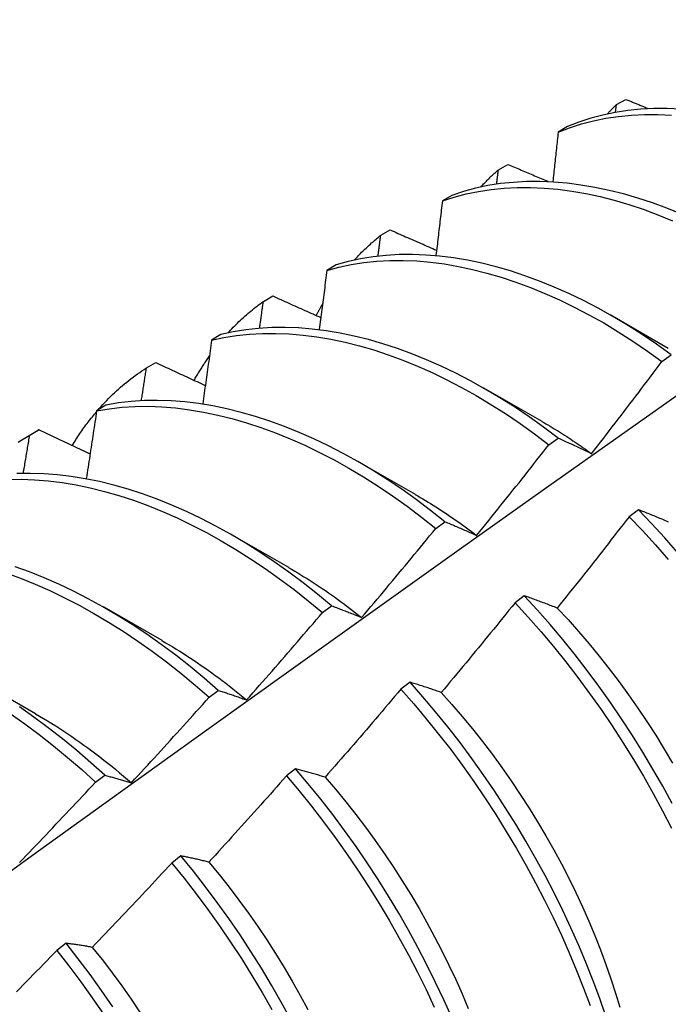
# Model space of a CAD drawing. Header units: inches. Extents: x 17 to 237, y 17 to 149.
# Tile 81 of 118: x 212.316 to 212.495, y 90.195 to 90.466. Entities that reach past the tile are written whole.
import ezdxf

# ---------------------------------------------------------------- set-up
doc = ezdxf.new("R2010")
doc.units = ezdxf.units.IN
doc.header["$MEASUREMENT"] = 0
doc.layers.add('Visible Edges(ANSI)', color=7, linetype='Continuous', lineweight=25)

msp = doc.modelspace()

# ---------------------------------------------------------------- linework, layer by layer
at = {"layer": 'Visible Edges(ANSI)'}
for p, q in [((212.48051, 90.44237), (212.48313, 90.44382)), ((212.48028, 90.44027), (212.48051, 90.44237)), ((212.46706, 90.43631), (212.46449, 90.43479)), ((212.44807, 90.42447), (212.45069, 90.42592)), ((212.43523, 90.41739), (212.43266, 90.41586)), ((212.41572, 90.40643), (212.41833, 90.4079)), ((212.40347, 90.39832), (212.40091, 90.39677)), ((212.38347, 90.38825), (212.38607, 90.38973)), ((212.47876, 90.3846), (212.49477, 90.37538)), ((212.37178, 90.3791), (212.36922, 90.37754)), ((212.49303, 90.37174), (212.49554, 90.37358)), ((212.3513, 90.36993), (212.3539, 90.37141)), ((212.44396, 90.36451), (212.45997, 90.35529)), ((212.34016, 90.35973), (212.33761, 90.35815)), ((212.31858, 90.35109), (212.32139, 90.35272)), ((212.31922, 90.35146), (212.32181, 90.35296)), ((212.46195, 90.34882), (212.46446, 90.35067)), ((212.40916, 90.34442), (212.42517, 90.3352)), ((212.48654, 90.33094), (212.48401, 90.32903)), ((212.43084, 90.32578), (212.43336, 90.32765)), ((212.37436, 90.32432), (212.39038, 90.31511)), ((212.45519, 90.30727), (212.45266, 90.30535)), ((212.33957, 90.30423), (212.35558, 90.29502)), ((212.3997, 90.30263), (212.40222, 90.30451)), ((212.30477, 90.28414), (212.32078, 90.27493)), ((212.42379, 90.2835), (212.42125, 90.28157)), ((212.36853, 90.27937), (212.37105, 90.28125)), ((212.39232, 90.25964), (212.38978, 90.25771)), ((212.33732, 90.256), (212.33984, 90.25789)), ((212.3608, 90.2357), (212.35825, 90.23376)), ((212.32922, 90.21168), (212.32666, 90.20974))]:
    msp.add_line(p, q, dxfattribs=at)
at = {"layer": 'Visible Edges(ANSI)', "flags": 128}
for points in [[(212.29847, 90.22038), (212.32165, 90.2371), (212.34481, 90.25377), (212.36795, 90.2704), (212.39108, 90.28697), (212.41419, 90.3035), (212.43729, 90.31997), (212.46038, 90.33639), (212.48346, 90.35276), (212.50652, 90.36907), (212.52958, 90.38533), (212.55263, 90.40153), (212.57567, 90.41767), (212.59871, 90.43375), (212.62175, 90.44977), (212.64478, 90.46573)], [(212.48313, 90.44382), (212.48339, 90.44371), (212.48364, 90.44361), (212.48389, 90.4435), (212.48414, 90.4434), (212.48439, 90.44329), (212.48464, 90.44319), (212.4849, 90.44309), (212.48515, 90.44298), (212.4854, 90.44288), (212.48565, 90.44277), (212.4859, 90.44267), (212.48616, 90.44257), (212.48641, 90.44246), (212.48666, 90.44236), (212.48691, 90.44225), (212.48716, 90.44215), (212.48742, 90.44205), (212.48767, 90.44194), (212.48792, 90.44184), (212.48817, 90.44173), (212.48842, 90.44163), (212.48868, 90.44153), (212.48893, 90.44142), (212.48918, 90.44132)], [(212.4982, 90.44112), (212.49448, 90.44128), (212.49081, 90.44127), (212.4872, 90.44108), (212.48366, 90.44072), (212.48018, 90.44019), (212.47678, 90.43949), (212.47346, 90.4386), (212.47022, 90.43755), (212.46706, 90.43631)], [(212.47803, 90.43981), (212.47813, 90.43992), (212.47823, 90.44003), (212.47833, 90.44014), (212.47843, 90.44025), (212.47854, 90.44036), (212.47864, 90.44046), (212.47874, 90.44057), (212.47884, 90.44068), (212.47894, 90.44079), (212.47905, 90.4409), (212.47915, 90.441), (212.47925, 90.44111), (212.47936, 90.44122), (212.47946, 90.44133), (212.47956, 90.44143), (212.47967, 90.44154), (212.47977, 90.44164), (212.47988, 90.44175), (212.47998, 90.44185), (212.48009, 90.44196), (212.48019, 90.44206), (212.4803, 90.44217), (212.4804, 90.44227), (212.48051, 90.44237)], [(212.46449, 90.43479), (212.46765, 90.43601), (212.4709, 90.43705), (212.47423, 90.43792), (212.47763, 90.43862), (212.48111, 90.43913), (212.48466, 90.43948), (212.48827, 90.43965), (212.49194, 90.43965), (212.49567, 90.43948)], [(212.46449, 90.43479), (212.46443, 90.43422), (212.46437, 90.43366), (212.46431, 90.43309), (212.46425, 90.43253), (212.46419, 90.43196), (212.46413, 90.4314), (212.46407, 90.43083), (212.46401, 90.43027), (212.46395, 90.4297), (212.46389, 90.42914), (212.46383, 90.42857), (212.46377, 90.42801), (212.46371, 90.42744), (212.46365, 90.42687), (212.46359, 90.42631), (212.46353, 90.42574), (212.46347, 90.42518), (212.46341, 90.42461), (212.46335, 90.42404), (212.46329, 90.42348), (212.46322, 90.42291), (212.46316, 90.42234), (212.4631, 90.42178), (212.46304, 90.42121)], [(212.44324, 90.41971), (212.44343, 90.41992), (212.44363, 90.42013), (212.44382, 90.42034), (212.44401, 90.42054), (212.44421, 90.42075), (212.4444, 90.42096), (212.4446, 90.42116), (212.4448, 90.42136), (212.445, 90.42157), (212.4452, 90.42177), (212.4454, 90.42197), (212.4456, 90.42217), (212.4458, 90.42237), (212.446, 90.42256), (212.44621, 90.42276), (212.44641, 90.42295), (212.44661, 90.42315), (212.44682, 90.42334), (212.44703, 90.42353), (212.44723, 90.42372), (212.44744, 90.42391), (212.44765, 90.4241), (212.44786, 90.42429), (212.44807, 90.42447)], [(212.44759, 90.42053), (212.44761, 90.4207), (212.44763, 90.42086), (212.44765, 90.42102), (212.44767, 90.42119), (212.44769, 90.42135), (212.44771, 90.42152), (212.44773, 90.42168), (212.44775, 90.42185), (212.44777, 90.42201), (212.44779, 90.42217), (212.44781, 90.42234), (212.44783, 90.4225), (212.44785, 90.42267), (212.44787, 90.42283), (212.44789, 90.423), (212.44791, 90.42316), (212.44793, 90.42332), (212.44795, 90.42349), (212.44797, 90.42365), (212.44799, 90.42382), (212.44801, 90.42398), (212.44803, 90.42414), (212.44805, 90.42431), (212.44807, 90.42447)], [(212.45069, 90.42592), (212.45114, 90.42573), (212.45159, 90.42554), (212.45205, 90.42534), (212.4525, 90.42515), (212.45296, 90.42495), (212.45341, 90.42476), (212.45387, 90.42457), (212.45432, 90.42437), (212.45478, 90.42418), (212.45524, 90.42399), (212.45569, 90.42379), (212.45615, 90.4236), (212.4566, 90.4234), (212.45706, 90.42321), (212.45751, 90.42302), (212.45797, 90.42282), (212.45843, 90.42263), (212.45888, 90.42244), (212.45934, 90.42224), (212.4598, 90.42205), (212.46025, 90.42186), (212.46071, 90.42166), (212.46117, 90.42147), (212.46162, 90.42128)], [(212.43266, 90.41586), (212.4359, 90.41692), (212.43922, 90.4178), (212.44263, 90.41851), (212.4461, 90.41904), (212.44964, 90.41939), (212.45325, 90.41958), (212.45692, 90.41958), (212.46064, 90.41942), (212.46442, 90.41909), (212.46824, 90.41859), (212.4721, 90.41792), (212.476, 90.41708), (212.47993, 90.41608), (212.48389, 90.41492), (212.48788, 90.41359), (212.49188, 90.4121), (212.4959, 90.41045)], [(212.49841, 90.41221), (212.49439, 90.41385), (212.49039, 90.41532), (212.4864, 90.41664), (212.48244, 90.41779), (212.47851, 90.41878), (212.47462, 90.4196), (212.47076, 90.42025), (212.46694, 90.42074), (212.46317, 90.42106), (212.45945, 90.42121), (212.45579, 90.42119), (212.45218, 90.42099), (212.44865, 90.42063), (212.44518, 90.42008), (212.44178, 90.41936), (212.43846, 90.41847), (212.43523, 90.41739)], [(212.43266, 90.41586), (212.43259, 90.41523), (212.43252, 90.41461), (212.43244, 90.41399), (212.43237, 90.41337), (212.4323, 90.41275), (212.43223, 90.41213), (212.43215, 90.41151), (212.43208, 90.41089), (212.43201, 90.41026), (212.43194, 90.40964), (212.43186, 90.40902), (212.43179, 90.4084), (212.43172, 90.40778), (212.43164, 90.40715), (212.43157, 90.40653), (212.4315, 90.40591), (212.43142, 90.40529), (212.43135, 90.40466), (212.43128, 90.40404), (212.4312, 90.40342), (212.43113, 90.40279), (212.43105, 90.40217), (212.43098, 90.40155), (212.4309, 90.40092)], [(212.41833, 90.4079), (212.41886, 90.40766), (212.41939, 90.40743), (212.41992, 90.4072), (212.42045, 90.40696), (212.42098, 90.40673), (212.42151, 90.4065), (212.42204, 90.40627), (212.42257, 90.40603), (212.4231, 90.4058), (212.42363, 90.40557), (212.42416, 90.40534), (212.42469, 90.40511), (212.42522, 90.40487), (212.42575, 90.40464), (212.42628, 90.40441), (212.42681, 90.40418), (212.42735, 90.40395), (212.42788, 90.40371), (212.42841, 90.40348), (212.42894, 90.40325), (212.42947, 90.40302), (212.43001, 90.40279), (212.43054, 90.40255), (212.43107, 90.40232)], [(212.40845, 90.3996), (212.40874, 90.39992), (212.40902, 90.40022), (212.40931, 90.40053), (212.4096, 90.40084), (212.40989, 90.40114), (212.41018, 90.40144), (212.41047, 90.40174), (212.41077, 90.40203), (212.41107, 90.40232), (212.41137, 90.40261), (212.41167, 90.4029), (212.41197, 90.40319), (212.41227, 90.40347), (212.41258, 90.40375), (212.41288, 90.40403), (212.41319, 90.40431), (212.4135, 90.40458), (212.41382, 90.40485), (212.41413, 90.40512), (212.41444, 90.40539), (212.41476, 90.40565), (212.41508, 90.40592), (212.4154, 90.40618), (212.41572, 90.40643)], [(212.41497, 90.40074), (212.415, 90.40097), (212.41503, 90.40121), (212.41507, 90.40145), (212.4151, 90.40169), (212.41513, 90.40192), (212.41516, 90.40216), (212.41519, 90.4024), (212.41522, 90.40264), (212.41525, 90.40287), (212.41529, 90.40311), (212.41532, 90.40335), (212.41535, 90.40359), (212.41538, 90.40382), (212.41541, 90.40406), (212.41544, 90.4043), (212.41547, 90.40453), (212.4155, 90.40477), (212.41554, 90.40501), (212.41557, 90.40525), (212.4156, 90.40548), (212.41563, 90.40572), (212.41566, 90.40596), (212.41569, 90.4062), (212.41572, 90.40643)], [(212.49554, 90.37358), (212.49156, 90.37644), (212.48756, 90.37915), (212.48354, 90.38171), (212.47951, 90.38411), (212.47547, 90.38637), (212.47144, 90.38847), (212.4674, 90.39041), (212.46337, 90.3922), (212.45935, 90.39383), (212.45535, 90.3953), (212.45137, 90.39661), (212.44741, 90.39776), (212.44348, 90.39874), (212.43958, 90.39956), (212.43573, 90.40021), (212.43191, 90.40069), (212.42814, 90.401), (212.42443, 90.40114), (212.42077, 90.40111), (212.41717, 90.40091), (212.41363, 90.40053), (212.41017, 90.39997), (212.40678, 90.39924), (212.40347, 90.39832)], [(212.40091, 90.39677), (212.40422, 90.39767), (212.40762, 90.3984), (212.41109, 90.39894), (212.41463, 90.39931), (212.41823, 90.3995), (212.4219, 90.39952), (212.42562, 90.39936), (212.42939, 90.39904), (212.43321, 90.39854), (212.43707, 90.39788), (212.44096, 90.39705), (212.4449, 90.39605), (212.44886, 90.39489), (212.45284, 90.39357), (212.45685, 90.39209), (212.46087, 90.39045), (212.4649, 90.38865), (212.46893, 90.38669), (212.47297, 90.38458), (212.47701, 90.38231), (212.48103, 90.37989), (212.48505, 90.37732), (212.48905, 90.3746), (212.49303, 90.37174)], [(212.40091, 90.39677), (212.40082, 90.3961), (212.40074, 90.39542), (212.40065, 90.39475), (212.40056, 90.39407), (212.40048, 90.3934), (212.40039, 90.39272), (212.40031, 90.39205), (212.40022, 90.39137), (212.40013, 90.3907), (212.40005, 90.39002), (212.39996, 90.38935), (212.39987, 90.38867), (212.39978, 90.38799), (212.3997, 90.38732), (212.39961, 90.38664), (212.39952, 90.38597), (212.39943, 90.38529), (212.39935, 90.38461), (212.39926, 90.38394), (212.39917, 90.38326), (212.39908, 90.38258), (212.39899, 90.3819), (212.3989, 90.38123), (212.39881, 90.38055)], [(212.38607, 90.38973), (212.38662, 90.38948), (212.38716, 90.38923), (212.38771, 90.38898), (212.38826, 90.38874), (212.38881, 90.38849), (212.38935, 90.38824), (212.3899, 90.38799), (212.39045, 90.38775), (212.391, 90.3875), (212.39155, 90.38725), (212.39209, 90.38701), (212.39264, 90.38676), (212.39319, 90.38651), (212.39374, 90.38627), (212.39429, 90.38602), (212.39484, 90.38577), (212.39539, 90.38553), (212.39594, 90.38528), (212.39649, 90.38503), (212.39704, 90.38479), (212.39759, 90.38454), (212.39814, 90.38429), (212.39869, 90.38405), (212.39924, 90.3838)], [(212.37367, 90.3795), (212.37404, 90.37991), (212.37442, 90.38032), (212.3748, 90.38072), (212.37519, 90.38112), (212.37557, 90.38152), (212.37596, 90.38191), (212.37636, 90.3823), (212.37675, 90.38268), (212.37715, 90.38306), (212.37755, 90.38343), (212.37796, 90.38381), (212.37836, 90.38417), (212.37877, 90.38454), (212.37919, 90.3849), (212.3796, 90.38525), (212.38002, 90.3856), (212.38044, 90.38595), (212.38086, 90.38629), (212.38129, 90.38663), (212.38172, 90.38696), (212.38215, 90.38729), (212.38259, 90.38761), (212.38303, 90.38793), (212.38347, 90.38825)], [(212.38241, 90.38088), (212.38246, 90.38118), (212.3825, 90.38149), (212.38255, 90.3818), (212.38259, 90.38211), (212.38264, 90.38241), (212.38268, 90.38272), (212.38272, 90.38303), (212.38277, 90.38334), (212.38281, 90.38364), (212.38286, 90.38395), (212.3829, 90.38426), (212.38294, 90.38457), (212.38299, 90.38487), (212.38303, 90.38518), (212.38307, 90.38549), (212.38312, 90.38579), (212.38316, 90.3861), (212.38321, 90.38641), (212.38325, 90.38672), (212.38329, 90.38702), (212.38334, 90.38733), (212.38338, 90.38764), (212.38342, 90.38794), (212.38347, 90.38825)], [(212.39796, 90.38432), (212.39804, 90.38447), (212.39811, 90.38461), (212.39819, 90.38476), (212.39827, 90.38491), (212.39834, 90.38505), (212.39842, 90.3852), (212.3985, 90.38534), (212.39858, 90.38549), (212.39866, 90.38563), (212.39873, 90.38578), (212.39881, 90.38592), (212.39889, 90.38606), (212.39897, 90.38621), (212.39905, 90.38635), (212.39913, 90.38649), (212.39921, 90.38664), (212.39929, 90.38678), (212.39937, 90.38692), (212.39945, 90.38706), (212.39953, 90.38721), (212.39961, 90.38735), (212.3997, 90.38749), (212.39978, 90.38763), (212.39986, 90.38777)], [(212.46446, 90.35067), (212.4605, 90.35366), (212.45652, 90.3565), (212.45252, 90.3592), (212.4485, 90.36174), (212.44447, 90.36414), (212.44044, 90.36639), (212.4364, 90.36848), (212.43236, 90.37042), (212.42833, 90.3722), (212.42431, 90.37382), (212.42031, 90.37529), (212.41633, 90.37659), (212.41237, 90.37773), (212.40844, 90.37871), (212.40455, 90.37952), (212.40069, 90.38017), (212.39688, 90.38064), (212.39312, 90.38095), (212.3894, 90.38108), (212.38575, 90.38104), (212.38215, 90.38082), (212.37862, 90.38043), (212.37517, 90.37985), (212.37178, 90.3791)], [(212.36922, 90.37754), (212.37261, 90.37828), (212.37608, 90.37884), (212.37961, 90.37922), (212.38321, 90.37942), (212.38687, 90.37945), (212.39059, 90.37931), (212.39436, 90.37899), (212.39817, 90.3785), (212.40203, 90.37784), (212.40593, 90.37702), (212.40986, 90.37603), (212.41382, 90.37488), (212.4178, 90.37356), (212.42181, 90.37208), (212.42583, 90.37045), (212.42986, 90.36865), (212.43389, 90.3667), (212.43793, 90.3646), (212.44197, 90.36234), (212.446, 90.35993), (212.45001, 90.35737), (212.45401, 90.35467), (212.45799, 90.35181), (212.46195, 90.34882)], [(212.36922, 90.37754), (212.36912, 90.37681), (212.36902, 90.37609), (212.36892, 90.37536), (212.36882, 90.37464), (212.36872, 90.37391), (212.36862, 90.37318), (212.36852, 90.37246), (212.36842, 90.37173), (212.36832, 90.371), (212.36821, 90.37028), (212.36811, 90.36955), (212.36801, 90.36882), (212.36791, 90.36809), (212.36781, 90.36737), (212.3677, 90.36664), (212.3676, 90.36591), (212.3675, 90.36518), (212.36739, 90.36445), (212.36729, 90.36373), (212.36719, 90.363), (212.36708, 90.36227), (212.36698, 90.36154), (212.36687, 90.36081), (212.36677, 90.36008)], [(212.3644, 90.36649), (212.36457, 90.36679), (212.36474, 90.36709), (212.36491, 90.36739), (212.36508, 90.36768), (212.36526, 90.36798), (212.36543, 90.36827), (212.3656, 90.36856), (212.36578, 90.36885), (212.36596, 90.36914), (212.36613, 90.36943), (212.36631, 90.36971), (212.36649, 90.37), (212.36667, 90.37028), (212.36686, 90.37057), (212.36704, 90.37085), (212.36722, 90.37113), (212.36741, 90.37141), (212.36759, 90.37169), (212.36778, 90.37197), (212.36797, 90.37224), (212.36816, 90.37252), (212.36835, 90.37279), (212.36854, 90.37306), (212.36873, 90.37333)], [(212.33782, 90.35818), (212.33832, 90.35876), (212.33883, 90.35933), (212.33934, 90.35989), (212.33986, 90.36044), (212.34038, 90.36099), (212.34091, 90.36153), (212.34144, 90.36206), (212.34198, 90.36259), (212.34252, 90.3631), (212.34307, 90.36361), (212.34363, 90.36411), (212.34418, 90.36461), (212.34475, 90.3651), (212.34532, 90.36557), (212.34589, 90.36605), (212.34647, 90.36651), (212.34706, 90.36696), (212.34765, 90.36741), (212.34825, 90.36785), (212.34885, 90.36828), (212.34945, 90.36871), (212.35006, 90.36912), (212.35068, 90.36953), (212.3513, 90.36993)], [(212.34992, 90.36095), (212.34997, 90.36132), (212.35003, 90.3617), (212.35009, 90.36207), (212.35015, 90.36245), (212.35021, 90.36282), (212.35027, 90.3632), (212.35032, 90.36357), (212.35038, 90.36394), (212.35044, 90.36432), (212.3505, 90.36469), (212.35056, 90.36507), (212.35061, 90.36544), (212.35067, 90.36581), (212.35073, 90.36619), (212.35079, 90.36656), (212.35084, 90.36694), (212.3509, 90.36731), (212.35096, 90.36768), (212.35102, 90.36806), (212.35107, 90.36843), (212.35113, 90.36881), (212.35119, 90.36918), (212.35124, 90.36955), (212.3513, 90.36993)], [(212.3539, 90.37141), (212.35446, 90.37115), (212.35503, 90.37089), (212.35559, 90.37063), (212.35615, 90.37036), (212.35672, 90.3701), (212.35728, 90.36984), (212.35785, 90.36958), (212.35842, 90.36932), (212.35898, 90.36905), (212.35955, 90.36879), (212.36011, 90.36853), (212.36068, 90.36827), (212.36125, 90.36801), (212.36181, 90.36775), (212.36238, 90.36748), (212.36295, 90.36722), (212.36351, 90.36696), (212.36408, 90.3667), (212.36465, 90.36644), (212.36522, 90.36618), (212.36578, 90.36591), (212.36635, 90.36565), (212.36692, 90.36539), (212.36749, 90.36513)], [(212.47368, 90.34636), (212.47449, 90.34741), (212.47531, 90.34846), (212.47612, 90.34951), (212.47694, 90.35056), (212.47775, 90.35162), (212.47856, 90.35267), (212.47937, 90.35372), (212.48018, 90.35478), (212.48099, 90.35583), (212.4818, 90.35689), (212.48261, 90.35794), (212.48341, 90.359), (212.48422, 90.36006), (212.48502, 90.36112), (212.48583, 90.36217), (212.48663, 90.36323), (212.48743, 90.36429), (212.48824, 90.36536), (212.48904, 90.36642), (212.48984, 90.36748), (212.49064, 90.36854), (212.49143, 90.36961), (212.49223, 90.37067), (212.49303, 90.37174)], [(212.33761, 90.35815), (212.34107, 90.35873), (212.3446, 90.35913), (212.34819, 90.35935), (212.35185, 90.35939), (212.35556, 90.35925), (212.35933, 90.35894), (212.36314, 90.35846), (212.367, 90.35781), (212.37089, 90.35699), (212.37482, 90.35601), (212.37878, 90.35486), (212.38276, 90.35355), (212.38677, 90.35208), (212.39079, 90.35045), (212.39482, 90.34866), (212.39886, 90.34671), (212.40289, 90.34462), (212.40693, 90.34237), (212.41096, 90.33997), (212.41498, 90.33742), (212.41898, 90.33472), (212.42296, 90.33189), (212.42692, 90.3289), (212.43084, 90.32578)], [(212.43336, 90.32765), (212.42943, 90.33076), (212.42547, 90.33373), (212.42149, 90.33656), (212.41749, 90.33924), (212.41347, 90.34178), (212.40944, 90.34417), (212.4054, 90.34641), (212.40136, 90.34849), (212.39732, 90.35042), (212.39329, 90.3522), (212.38927, 90.35382), (212.38527, 90.35528), (212.38129, 90.35658), (212.37733, 90.35771), (212.37341, 90.35869), (212.36952, 90.35949), (212.36566, 90.36013), (212.36185, 90.36059), (212.35809, 90.36089), (212.35438, 90.36101), (212.35073, 90.36096), (212.34714, 90.36073), (212.34362, 90.36032), (212.34016, 90.35973)], [(212.33089, 90.34858), (212.33115, 90.349), (212.33141, 90.34942), (212.33167, 90.34984), (212.33193, 90.35025), (212.3322, 90.35066), (212.33247, 90.35107), (212.33274, 90.35148), (212.33301, 90.35188), (212.33329, 90.35229), (212.33356, 90.35268), (212.33384, 90.35308), (212.33412, 90.35347), (212.33441, 90.35387), (212.33469, 90.35425), (212.33498, 90.35464), (212.33527, 90.35502), (212.33556, 90.3554), (212.33585, 90.35578), (212.33615, 90.35616), (212.33645, 90.35653), (212.33675, 90.3569), (212.33705, 90.35727), (212.33735, 90.35763), (212.33766, 90.35799)], [(212.33761, 90.35815), (212.3375, 90.35738), (212.33738, 90.3566), (212.33726, 90.35583), (212.33715, 90.35505), (212.33703, 90.35428), (212.33691, 90.3535), (212.33679, 90.35273), (212.33668, 90.35195), (212.33656, 90.35118), (212.33644, 90.3504), (212.33632, 90.34963), (212.3362, 90.34885), (212.33609, 90.34807), (212.33597, 90.3473), (212.33585, 90.34652), (212.33573, 90.34574), (212.33561, 90.34497), (212.33549, 90.34419), (212.33537, 90.34341), (212.33525, 90.34264), (212.33513, 90.34186), (212.33501, 90.34108), (212.33489, 90.3403), (212.33476, 90.33953)], [(212.45998, 90.35525), (212.46055, 90.35492), (212.46113, 90.35459), (212.4617, 90.35425), (212.46228, 90.35391), (212.46285, 90.35356), (212.46342, 90.35322), (212.464, 90.35287), (212.46457, 90.35251), (212.46514, 90.35215), (212.46571, 90.35179), (212.46628, 90.35143), (212.46686, 90.35106), (212.46743, 90.35069), (212.468, 90.35031), (212.46857, 90.34993), (212.46914, 90.34955), (212.46971, 90.34916), (212.47028, 90.34877), (212.47084, 90.34838), (212.47141, 90.34798), (212.47198, 90.34758), (212.47255, 90.34718), (212.47311, 90.34677), (212.47368, 90.34636)], [(212.31604, 90.34953), (212.31709, 90.3502), (212.31815, 90.35084), (212.31922, 90.35146)], [(212.31748, 90.34095), (212.31755, 90.34139), (212.31762, 90.34183), (212.3177, 90.34227), (212.31777, 90.34271), (212.31784, 90.34314), (212.31792, 90.34358), (212.31799, 90.34402), (212.31806, 90.34446), (212.31814, 90.3449), (212.31821, 90.34533), (212.31828, 90.34577), (212.31835, 90.34621), (212.31843, 90.34665), (212.3185, 90.34708), (212.31857, 90.34752), (212.31865, 90.34796), (212.31872, 90.3484), (212.31879, 90.34883), (212.31886, 90.34927), (212.31893, 90.34971), (212.31901, 90.35015), (212.31908, 90.35058), (212.31915, 90.35102), (212.31922, 90.35146)], [(212.32181, 90.35296), (212.32179, 90.35295), (212.32178, 90.35294), (212.32176, 90.35293), (212.32174, 90.35292), (212.32172, 90.35291), (212.32171, 90.3529), (212.32169, 90.35289), (212.32167, 90.35288), (212.32165, 90.35287), (212.32164, 90.35286), (212.32162, 90.35285), (212.3216, 90.35284), (212.32158, 90.35283), (212.32157, 90.35282), (212.32155, 90.35281), (212.32153, 90.3528), (212.32151, 90.35279), (212.3215, 90.35278), (212.32148, 90.35277), (212.32146, 90.35276), (212.32145, 90.35275), (212.32143, 90.35274), (212.32141, 90.35273), (212.32139, 90.35272)], [(212.32181, 90.35296), (212.32239, 90.35268), (212.32297, 90.3524), (212.32355, 90.35212), (212.32414, 90.35185), (212.32472, 90.35157), (212.3253, 90.35129), (212.32588, 90.35102), (212.32647, 90.35074), (212.32705, 90.35046), (212.32763, 90.35019), (212.32821, 90.34991), (212.3288, 90.34963), (212.32938, 90.34936), (212.32997, 90.34908), (212.33055, 90.3488), (212.33113, 90.34853), (212.33172, 90.34825), (212.3323, 90.34797), (212.33289, 90.3477), (212.33347, 90.34742), (212.33406, 90.34714), (212.33464, 90.34687), (212.33523, 90.34659), (212.33582, 90.34631)], [(212.44209, 90.32388), (212.44292, 90.32491), (212.44376, 90.32594), (212.4446, 90.32697), (212.44543, 90.32801), (212.44626, 90.32904), (212.4471, 90.33007), (212.44793, 90.33111), (212.44876, 90.33215), (212.44959, 90.33318), (212.45042, 90.33422), (212.45125, 90.33526), (212.45208, 90.3363), (212.4529, 90.33734), (212.45373, 90.33838), (212.45456, 90.33942), (212.45538, 90.34046), (212.4562, 90.3415), (212.45703, 90.34254), (212.45785, 90.34359), (212.45867, 90.34463), (212.45949, 90.34568), (212.46031, 90.34672), (212.46113, 90.34777), (212.46195, 90.34882)], [(212.46446, 90.35067), (212.46484, 90.3505), (212.46521, 90.35033), (212.46559, 90.35016), (212.46597, 90.34999), (212.46635, 90.34982), (212.46673, 90.34964), (212.46711, 90.34947), (212.46749, 90.34929), (212.46787, 90.34912), (212.46825, 90.34894), (212.46863, 90.34876), (212.46902, 90.34858), (212.4694, 90.3484), (212.46979, 90.34822), (212.47017, 90.34804), (212.47056, 90.34786), (212.47095, 90.34767), (212.47133, 90.34749), (212.47172, 90.3473), (212.47211, 90.34712), (212.4725, 90.34693), (212.47289, 90.34674), (212.47329, 90.34655), (212.47368, 90.34636)], [(212.40222, 90.30451), (212.39833, 90.30774), (212.3944, 90.31084), (212.39044, 90.3138), (212.38645, 90.31661), (212.38245, 90.31929), (212.37843, 90.32181), (212.3744, 90.32419), (212.37036, 90.32643), (212.36632, 90.32851), (212.36228, 90.33043), (212.35825, 90.3322), (212.35423, 90.33382), (212.35023, 90.33527), (212.34625, 90.33657), (212.3423, 90.3377), (212.33837, 90.33866), (212.33448, 90.33946), (212.33063, 90.34009), (212.32682, 90.34055), (212.32307, 90.34083), (212.31936, 90.34094), (212.31571, 90.34087)], [(212.31318, 90.33926), (212.31683, 90.33932), (212.32054, 90.33919), (212.3243, 90.3389), (212.32811, 90.33843), (212.33196, 90.33778), (212.33586, 90.33697), (212.33978, 90.33599), (212.34374, 90.33485), (212.34772, 90.33355), (212.35173, 90.33208), (212.35575, 90.33045), (212.35978, 90.32867), (212.36382, 90.32673), (212.36786, 90.32464), (212.37189, 90.32239), (212.37592, 90.32), (212.37994, 90.31746), (212.38394, 90.31478), (212.38793, 90.31195), (212.39188, 90.30898), (212.39581, 90.30588), (212.3997, 90.30263)], [(212.42518, 90.33514), (212.42589, 90.33473), (212.4266, 90.33432), (212.42731, 90.3339), (212.42802, 90.33348), (212.42873, 90.33305), (212.42944, 90.33261), (212.43015, 90.33217), (212.43086, 90.33172), (212.43156, 90.33127), (212.43227, 90.33082), (212.43298, 90.33036), (212.43368, 90.32989), (212.43439, 90.32942), (212.43509, 90.32894), (212.43579, 90.32846), (212.4365, 90.32797), (212.4372, 90.32748), (212.4379, 90.32698), (212.4386, 90.32647), (212.4393, 90.32596), (212.44, 90.32545), (212.44069, 90.32493), (212.44139, 90.32441), (212.44209, 90.32388)], [(212.49484, 90.32756), (212.49444, 90.32773), (212.49404, 90.3279), (212.49364, 90.32807), (212.49324, 90.32823), (212.49283, 90.3284), (212.49244, 90.32856), (212.49204, 90.32873), (212.49164, 90.32889), (212.49124, 90.32905), (212.49085, 90.32922), (212.49045, 90.32938), (212.49006, 90.32954), (212.48966, 90.3297), (212.48927, 90.32986), (212.48888, 90.33001), (212.48849, 90.33017), (212.4881, 90.33033), (212.48771, 90.33048), (212.48732, 90.33064), (212.48693, 90.33079), (212.48654, 90.33094)], [(212.49733, 90.31918), (212.4938, 90.3232), (212.4902, 90.32713), (212.48654, 90.33094)], [(212.43336, 90.32765), (212.43371, 90.3275), (212.43407, 90.32735), (212.43442, 90.3272), (212.43478, 90.32706), (212.43514, 90.32691), (212.4355, 90.32675), (212.43586, 90.3266), (212.43622, 90.32645), (212.43658, 90.3263), (212.43694, 90.32614), (212.43731, 90.32599), (212.43767, 90.32583), (212.43803, 90.32567), (212.4384, 90.32551), (212.43876, 90.32535), (212.43913, 90.32519), (212.4395, 90.32503), (212.43987, 90.32487), (212.44023, 90.32471), (212.4406, 90.32454), (212.44097, 90.32438), (212.44134, 90.32421), (212.44171, 90.32405), (212.44209, 90.32388)], [(212.48401, 90.32903), (212.4832, 90.32798), (212.48238, 90.32692), (212.48156, 90.32587), (212.48075, 90.32482), (212.47993, 90.32376), (212.47911, 90.32271), (212.47829, 90.32166), (212.47747, 90.32061), (212.47665, 90.31956), (212.47582, 90.31851), (212.475, 90.31746), (212.47418, 90.31642), (212.47335, 90.31537), (212.47253, 90.31432), (212.4717, 90.31328), (212.47087, 90.31223), (212.47005, 90.31119), (212.46922, 90.31015), (212.46839, 90.30911), (212.46756, 90.30806), (212.46673, 90.30702), (212.46589, 90.30598), (212.46506, 90.30494), (212.46423, 90.3039)], [(212.48401, 90.32903), (212.48767, 90.32521), (212.49126, 90.32128), (212.49478, 90.31725)], [(212.41047, 90.30129), (212.41133, 90.30231), (212.41219, 90.30332), (212.41304, 90.30433), (212.4139, 90.30534), (212.41475, 90.30636), (212.41561, 90.30738), (212.41646, 90.30839), (212.41731, 90.30941), (212.41817, 90.31043), (212.41902, 90.31144), (212.41987, 90.31246), (212.42072, 90.31348), (212.42156, 90.3145), (212.42241, 90.31553), (212.42326, 90.31655), (212.4241, 90.31757), (212.42495, 90.31859), (212.42579, 90.31962), (212.42664, 90.32064), (212.42748, 90.32167), (212.42832, 90.3227), (212.42916, 90.32372), (212.43, 90.32475), (212.43084, 90.32578)], [(212.31268, 90.31354), (212.31669, 90.31208), (212.32071, 90.31046), (212.32474, 90.30868), (212.32877, 90.30675), (212.33281, 90.30466), (212.33685, 90.30243), (212.34088, 90.30004), (212.3449, 90.29751), (212.34891, 90.29483), (212.35289, 90.29201), (212.35685, 90.28906), (212.36078, 90.28596), (212.36468, 90.28273), (212.36853, 90.27937)], [(212.37105, 90.28125), (212.36719, 90.28461), (212.36329, 90.28783), (212.35936, 90.29091), (212.3554, 90.29386), (212.35142, 90.29667), (212.34741, 90.29933), (212.34339, 90.30185), (212.33936, 90.30422), (212.33532, 90.30645), (212.33128, 90.30852), (212.32724, 90.31045), (212.32321, 90.31221), (212.31919, 90.31382), (212.31519, 90.31527)], [(212.39038, 90.31504), (212.39123, 90.31455), (212.39208, 90.31405), (212.39292, 90.31355), (212.39377, 90.31304), (212.39461, 90.31252), (212.39546, 90.312), (212.3963, 90.31147), (212.39714, 90.31093), (212.39798, 90.31038), (212.39882, 90.30982), (212.39966, 90.30926), (212.4005, 90.30869), (212.40134, 90.30812), (212.40218, 90.30753), (212.40301, 90.30694), (212.40385, 90.30634), (212.40468, 90.30574), (212.40551, 90.30512), (212.40634, 90.3045), (212.40717, 90.30387), (212.408, 90.30324), (212.40882, 90.3026), (212.40965, 90.30195), (212.41047, 90.30129)], [(212.45266, 90.30535), (212.45182, 90.30431), (212.45098, 90.30328), (212.45014, 90.30224), (212.4493, 90.30121), (212.44846, 90.30018), (212.44762, 90.29914), (212.44678, 90.29811), (212.44594, 90.29708), (212.4451, 90.29605), (212.44425, 90.29502), (212.44341, 90.29399), (212.44256, 90.29296), (212.44172, 90.29193), (212.44087, 90.29091), (212.44002, 90.28988), (212.43917, 90.28886), (212.43832, 90.28783), (212.43747, 90.28681), (212.43662, 90.28578), (212.43577, 90.28476), (212.43492, 90.28374), (212.43406, 90.28272), (212.43321, 90.2817), (212.43235, 90.28068)], [(212.45266, 90.30535), (212.45625, 90.30143), (212.45978, 90.2974), (212.46324, 90.29329), (212.46662, 90.28908), (212.46993, 90.28479), (212.47315, 90.28042), (212.47629, 90.27598), (212.47935, 90.27147), (212.48231, 90.2669), (212.48518, 90.26228), (212.48796, 90.25761), (212.49064, 90.25289), (212.49321, 90.24814), (212.49569, 90.24336)], [(212.46423, 90.3039), (212.46384, 90.30405), (212.46346, 90.3042), (212.46307, 90.30435), (212.46269, 90.3045), (212.46231, 90.30464), (212.46193, 90.30479), (212.46155, 90.30493), (212.46117, 90.30508), (212.46079, 90.30522), (212.46041, 90.30536), (212.46003, 90.3055), (212.45965, 90.30565), (212.45928, 90.30579), (212.4589, 90.30592), (212.45853, 90.30606), (212.45815, 90.3062), (212.45778, 90.30634), (212.45741, 90.30647), (212.45704, 90.30661), (212.45667, 90.30674), (212.4563, 90.30687), (212.45593, 90.307), (212.45556, 90.30714), (212.45519, 90.30727)], [(212.49583, 90.25013), (212.49325, 90.25488), (212.49056, 90.25959), (212.48778, 90.26426), (212.4849, 90.26887), (212.48193, 90.27344), (212.47887, 90.27794), (212.47572, 90.28238), (212.47249, 90.28674), (212.46918, 90.29102), (212.46579, 90.29523), (212.46233, 90.29934), (212.45879, 90.30335), (212.45519, 90.30727)], [(212.37883, 90.27861), (212.37971, 90.2796), (212.38059, 90.28059), (212.38146, 90.28159), (212.38234, 90.28258), (212.38322, 90.28358), (212.38409, 90.28457), (212.38497, 90.28557), (212.38584, 90.28657), (212.38671, 90.28757), (212.38758, 90.28856), (212.38845, 90.28956), (212.38933, 90.29056), (212.39019, 90.29157), (212.39106, 90.29257), (212.39193, 90.29357), (212.3928, 90.29457), (212.39366, 90.29558), (212.39453, 90.29658), (212.39539, 90.29759), (212.39626, 90.2986), (212.39712, 90.2996), (212.39798, 90.30061), (212.39884, 90.30162), (212.3997, 90.30263)], [(212.40222, 90.30451), (212.40256, 90.30438), (212.40289, 90.30426), (212.40323, 90.30413), (212.40357, 90.30401), (212.40391, 90.30388), (212.40424, 90.30375), (212.40458, 90.30362), (212.40493, 90.30349), (212.40527, 90.30336), (212.40561, 90.30323), (212.40595, 90.3031), (212.40629, 90.30297), (212.40664, 90.30283), (212.40698, 90.3027), (212.40733, 90.30256), (212.40768, 90.30242), (212.40802, 90.30229), (212.40837, 90.30215), (212.40872, 90.30201), (212.40907, 90.30187), (212.40942, 90.30172), (212.40977, 90.30158), (212.41012, 90.30144), (212.41047, 90.30129)], [(212.46423, 90.3039), (212.46721, 90.30071), (212.47013, 90.29743), (212.473, 90.29408), (212.47581, 90.29066), (212.47856, 90.28718), (212.48125, 90.28363), (212.48387, 90.28002), (212.48642, 90.27636), (212.48891, 90.27265), (212.49132, 90.26889), (212.49366, 90.2651), (212.49592, 90.26127)], [(212.35558, 90.29493), (212.35657, 90.29437), (212.35755, 90.29379), (212.35853, 90.2932), (212.35951, 90.2926), (212.36049, 90.292), (212.36147, 90.29138), (212.36245, 90.29075), (212.36343, 90.29012), (212.3644, 90.28947), (212.36538, 90.28881), (212.36635, 90.28814), (212.36732, 90.28747), (212.36829, 90.28678), (212.36926, 90.28609), (212.37023, 90.28538), (212.37119, 90.28467), (212.37215, 90.28394), (212.37311, 90.28321), (212.37407, 90.28247), (212.37503, 90.28171), (212.37598, 90.28095), (212.37693, 90.28018), (212.37788, 90.2794), (212.37883, 90.27861)], [(212.43235, 90.28068), (212.43199, 90.28081), (212.43162, 90.28093), (212.43126, 90.28106), (212.43089, 90.28118), (212.43053, 90.28131), (212.43017, 90.28143), (212.42981, 90.28155), (212.42945, 90.28167), (212.42909, 90.2818), (212.42873, 90.28191), (212.42837, 90.28203), (212.42801, 90.28215), (212.42766, 90.28227), (212.4273, 90.28238), (212.42695, 90.2825), (212.42659, 90.28261), (212.42624, 90.28273), (212.42589, 90.28284), (212.42553, 90.28295), (212.42518, 90.28306), (212.42483, 90.28317), (212.42448, 90.28328), (212.42413, 90.28339), (212.42379, 90.2835)], [(212.47762, 90.19168), (212.47594, 90.19652), (212.47413, 90.20137), (212.47221, 90.20622), (212.47017, 90.21107), (212.46801, 90.21591), (212.46574, 90.22074), (212.46337, 90.22554), (212.46088, 90.23032), (212.45829, 90.23507), (212.4556, 90.23978), (212.45282, 90.24445), (212.44994, 90.24906), (212.44696, 90.25362), (212.4439, 90.25812), (212.44074, 90.26255), (212.43751, 90.26691), (212.43419, 90.27119), (212.4308, 90.27539), (212.42733, 90.27949), (212.42379, 90.2835)], [(212.37105, 90.28125), (212.37137, 90.28115), (212.37168, 90.28105), (212.372, 90.28095), (212.37232, 90.28085), (212.37264, 90.28075), (212.37296, 90.28064), (212.37328, 90.28054), (212.3736, 90.28043), (212.37392, 90.28033), (212.37424, 90.28022), (212.37457, 90.28011), (212.37489, 90.28), (212.37521, 90.27989), (212.37554, 90.27978), (212.37587, 90.27966), (212.37619, 90.27955), (212.37652, 90.27944), (212.37685, 90.27932), (212.37718, 90.27921), (212.3775, 90.27909), (212.37783, 90.27897), (212.37817, 90.27885), (212.3785, 90.27873), (212.37883, 90.27861)], [(212.42125, 90.28157), (212.42039, 90.28056), (212.41953, 90.27954), (212.41867, 90.27853), (212.41781, 90.27751), (212.41695, 90.2765), (212.41608, 90.27548), (212.41522, 90.27447), (212.41436, 90.27346), (212.41349, 90.27245), (212.41263, 90.27144), (212.41176, 90.27043), (212.41089, 90.26942), (212.41003, 90.26842), (212.40916, 90.26741), (212.40829, 90.2664), (212.40742, 90.2654), (212.40655, 90.26439), (212.40568, 90.26339), (212.4048, 90.26239), (212.40393, 90.26138), (212.40306, 90.26038), (212.40218, 90.25938), (212.40131, 90.25838), (212.40043, 90.25738)], [(212.42125, 90.28157), (212.42478, 90.27756), (212.42825, 90.27345), (212.43164, 90.26925), (212.43495, 90.26496), (212.43818, 90.2606), (212.44132, 90.25616), (212.44438, 90.25166), (212.44735, 90.24709), (212.45022, 90.24247), (212.453, 90.2378), (212.45568, 90.23309), (212.45826, 90.22834), (212.46074, 90.22356), (212.46311, 90.21875), (212.46537, 90.21392), (212.46752, 90.20908), (212.46955, 90.20423), (212.47146, 90.19938), (212.47326, 90.19453)], [(212.43235, 90.28068), (212.43528, 90.27741), (212.43815, 90.27406), (212.44097, 90.27064), (212.44372, 90.26716), (212.44641, 90.26361), (212.44903, 90.26), (212.45158, 90.25634), (212.45407, 90.25264), (212.45648, 90.24888), (212.45882, 90.24509), (212.46108, 90.24126), (212.46326, 90.23739), (212.46537, 90.2335), (212.46739, 90.22959), (212.46932, 90.22566), (212.47117, 90.22172), (212.47293, 90.21776), (212.47459, 90.2138), (212.47617, 90.20984), (212.47764, 90.20589), (212.47902, 90.20194), (212.4803, 90.198), (212.48148, 90.19408)], [(212.34716, 90.25583), (212.34806, 90.2568), (212.34896, 90.25777), (212.34985, 90.25875), (212.35075, 90.25972), (212.35165, 90.2607), (212.35254, 90.26167), (212.35344, 90.26265), (212.35433, 90.26362), (212.35523, 90.2646), (212.35612, 90.26558), (212.35701, 90.26656), (212.3579, 90.26754), (212.35879, 90.26852), (212.35968, 90.2695), (212.36057, 90.27049), (212.36146, 90.27147), (212.36234, 90.27246), (212.36323, 90.27344), (212.36412, 90.27443), (212.365, 90.27541), (212.36588, 90.2764), (212.36677, 90.27739), (212.36765, 90.27838), (212.36853, 90.27937)], [(212.33984, 90.25789), (212.33602, 90.26136), (212.33216, 90.2647), (212.32826, 90.26791), (212.32433, 90.27098), (212.32037, 90.27392), (212.31638, 90.27672)], [(212.31387, 90.27489), (212.31786, 90.27208), (212.32182, 90.26913), (212.32575, 90.26604), (212.32965, 90.26283), (212.3335, 90.25948), (212.33732, 90.256)], [(212.32078, 90.27483), (212.3219, 90.27418), (212.32302, 90.27352), (212.32414, 90.27285), (212.32526, 90.27216), (212.32637, 90.27147), (212.32748, 90.27075), (212.3286, 90.27003), (212.32971, 90.26929), (212.33082, 90.26854), (212.33192, 90.26778), (212.33303, 90.26701), (212.33413, 90.26622), (212.33523, 90.26542), (212.33633, 90.26461), (212.33743, 90.26378), (212.33852, 90.26295), (212.33961, 90.2621), (212.3407, 90.26124), (212.34178, 90.26037), (212.34287, 90.25948), (212.34394, 90.25859), (212.34502, 90.25768), (212.34609, 90.25676), (212.34716, 90.25583)], [(212.40043, 90.25738), (212.40008, 90.25749), (212.39974, 90.25759), (212.39939, 90.25769), (212.39905, 90.25779), (212.39871, 90.25789), (212.39836, 90.25799), (212.39802, 90.25809), (212.39768, 90.25819), (212.39734, 90.25829), (212.397, 90.25839), (212.39666, 90.25848), (212.39632, 90.25858), (212.39598, 90.25867), (212.39565, 90.25876), (212.39531, 90.25885), (212.39498, 90.25894), (212.39464, 90.25903), (212.39431, 90.25912), (212.39398, 90.25921), (212.39364, 90.2593), (212.39331, 90.25939), (212.39298, 90.25947), (212.39265, 90.25956), (212.39232, 90.25964)], [(212.43523, 90.19127), (212.43307, 90.19611), (212.4308, 90.20094), (212.42842, 90.20574), (212.42593, 90.21052), (212.42334, 90.21527), (212.42065, 90.21997), (212.41786, 90.22464), (212.41497, 90.22925), (212.41199, 90.23381), (212.40892, 90.2383), (212.40577, 90.24273), (212.40253, 90.24708), (212.39921, 90.25136), (212.3958, 90.25554), (212.39232, 90.25964)], [(212.33984, 90.25789), (212.34014, 90.25782), (212.34044, 90.25774), (212.34074, 90.25766), (212.34103, 90.25759), (212.34133, 90.25751), (212.34163, 90.25743), (212.34194, 90.25735), (212.34224, 90.25727), (212.34254, 90.25718), (212.34284, 90.2571), (212.34315, 90.25702), (212.34345, 90.25693), (212.34376, 90.25684), (212.34406, 90.25676), (212.34437, 90.25667), (212.34468, 90.25658), (212.34498, 90.25649), (212.34529, 90.2564), (212.3456, 90.25631), (212.34591, 90.25621), (212.34622, 90.25612), (212.34653, 90.25602), (212.34684, 90.25593), (212.34716, 90.25583)], [(212.38978, 90.25771), (212.3889, 90.25671), (212.38802, 90.25572), (212.38714, 90.25472), (212.38626, 90.25373), (212.38537, 90.25274), (212.38449, 90.25174), (212.38361, 90.25075), (212.38272, 90.24976), (212.38184, 90.24877), (212.38095, 90.24778), (212.38006, 90.24679), (212.37917, 90.2458), (212.37828, 90.24482), (212.37739, 90.24383), (212.3765, 90.24285), (212.37561, 90.24186), (212.37472, 90.24088), (212.37383, 90.23989), (212.37293, 90.23891), (212.37204, 90.23793), (212.37114, 90.23695), (212.37025, 90.23597), (212.36935, 90.23499), (212.36846, 90.23401)], [(212.38978, 90.25771), (212.39325, 90.25361), (212.39665, 90.24941), (212.39997, 90.24513), (212.4032, 90.24077), (212.40635, 90.23634), (212.40941, 90.23184), (212.41238, 90.22728), (212.41526, 90.22266), (212.41805, 90.218), (212.42073, 90.21328), (212.42331, 90.20854), (212.42579, 90.20375), (212.42817, 90.19895), (212.43043, 90.19412)], [(212.40043, 90.25738), (212.40331, 90.25404), (212.40612, 90.25062), (212.40888, 90.24714), (212.41157, 90.24359), (212.41419, 90.23999), (212.41674, 90.23633), (212.41923, 90.23262), (212.42164, 90.22887), (212.42398, 90.22507), (212.42624, 90.22124), (212.42842, 90.21738), (212.43053, 90.21349), (212.43255, 90.20958), (212.43448, 90.20565), (212.43633, 90.2017), (212.43809, 90.19775), (212.43975, 90.19379)], [(212.31637, 90.23391), (212.31729, 90.23486), (212.31821, 90.23581), (212.31913, 90.23676), (212.32005, 90.23772), (212.32096, 90.23867), (212.32188, 90.23963), (212.32279, 90.24059), (212.32371, 90.24154), (212.32462, 90.2425), (212.32553, 90.24346), (212.32644, 90.24442), (212.32735, 90.24538), (212.32826, 90.24634), (212.32917, 90.2473), (212.33008, 90.24827), (212.33099, 90.24923), (212.3319, 90.25019), (212.3328, 90.25116), (212.33371, 90.25213), (212.33461, 90.25309), (212.33551, 90.25406), (212.33642, 90.25503), (212.33732, 90.256)], [(212.36846, 90.23401), (212.36813, 90.23409), (212.3678, 90.23417), (212.36747, 90.23425), (212.36715, 90.23433), (212.36683, 90.23441), (212.3665, 90.23448), (212.36618, 90.23456), (212.36586, 90.23463), (212.36553, 90.23471), (212.36521, 90.23478), (212.36489, 90.23485), (212.36457, 90.23492), (212.36426, 90.23499), (212.36394, 90.23506), (212.36362, 90.23513), (212.36331, 90.2352), (212.36299, 90.23526), (212.36268, 90.23533), (212.36236, 90.23539), (212.36205, 90.23546), (212.36174, 90.23552), (212.36142, 90.23558), (212.36111, 90.23564), (212.3608, 90.2357)], [(212.39098, 90.19072), (212.38839, 90.19546), (212.38569, 90.20017), (212.3829, 90.20483), (212.38001, 90.20944), (212.37703, 90.21399), (212.37395, 90.21848), (212.37079, 90.2229), (212.36754, 90.22725), (212.36421, 90.23152), (212.3608, 90.2357)], [(212.35825, 90.23376), (212.35735, 90.23279), (212.35645, 90.23181), (212.35555, 90.23084), (212.35465, 90.22987), (212.35374, 90.22889), (212.35284, 90.22792), (212.35193, 90.22695), (212.35103, 90.22598), (212.35012, 90.22501), (212.34921, 90.22404), (212.3483, 90.22308), (212.34739, 90.22211), (212.34648, 90.22114), (212.34557, 90.22018), (212.34466, 90.21921), (212.34375, 90.21825), (212.34284, 90.21729), (212.34192, 90.21633), (212.34101, 90.21537), (212.34009, 90.21441), (212.33918, 90.21345), (212.33826, 90.21249), (212.33734, 90.21153), (212.33643, 90.21057)], [(212.35825, 90.23376), (212.36166, 90.22957), (212.36498, 90.2253), (212.36822, 90.22095), (212.37138, 90.21652), (212.37445, 90.21202), (212.37742, 90.20747), (212.38031, 90.20285), (212.38309, 90.19819), (212.38578, 90.19348)], [(212.36846, 90.23401), (212.37128, 90.2306), (212.37403, 90.22712), (212.37672, 90.22357), (212.37935, 90.21997), (212.38191, 90.21631), (212.38439, 90.21261), (212.3868, 90.20885), (212.38914, 90.20506), (212.3914, 90.20123), (212.39359, 90.19737), (212.39569, 90.19348)], [(212.33643, 90.21057), (212.33612, 90.21063), (212.33581, 90.21069), (212.3355, 90.21074), (212.33519, 90.2108), (212.33489, 90.21085), (212.33458, 90.2109), (212.33428, 90.21095), (212.33398, 90.211), (212.33367, 90.21105), (212.33337, 90.2111), (212.33307, 90.21115), (212.33277, 90.21119), (212.33247, 90.21124), (212.33217, 90.21128), (212.33187, 90.21133), (212.33157, 90.21137), (212.33128, 90.21141), (212.33098, 90.21145), (212.33068, 90.21149), (212.33039, 90.21153), (212.3301, 90.21157), (212.3298, 90.21161), (212.32951, 90.21164), (212.32922, 90.21168)], [(212.34206, 90.19417), (212.33898, 90.19866), (212.33581, 90.20308), (212.33256, 90.20742), (212.32922, 90.21168)], [(212.33643, 90.21057), (212.33919, 90.2071), (212.34188, 90.20355), (212.34451, 90.19995), (212.34707, 90.1963), (212.34956, 90.19259)], [(212.32666, 90.20974), (212.32574, 90.20878), (212.32482, 90.20783), (212.3239, 90.20688), (212.32297, 90.20592), (212.32205, 90.20497), (212.32112, 90.20402), (212.3202, 90.20308), (212.31927, 90.20213), (212.31834, 90.20118), (212.31741, 90.20023), (212.31649, 90.19929), (212.31556, 90.19834)], [(212.32666, 90.20974), (212.33, 90.20547), (212.33325, 90.20112), (212.33641, 90.1967), (212.33948, 90.19221)]]:
    msp.add_lwpolyline(points, dxfattribs=at)

doc.saveas('drawing.dxf')
